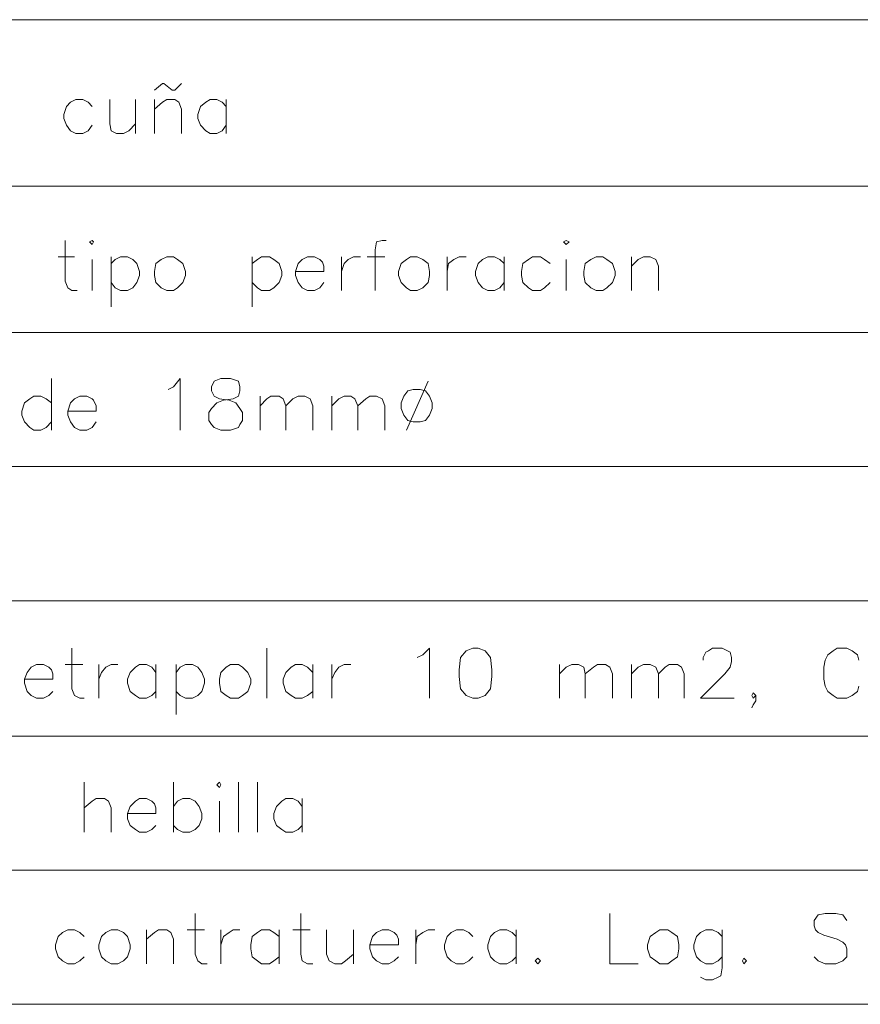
# Model space of a CAD drawing. Header units: millimetres. Extents: x 7 to 3083, y -677 to 294.
# Tile 62 of 256: x 430 to 457, y 76 to 106. Entities that reach past the tile are written whole.
import ezdxf

# ---------------------------------------------------------------- set-up
doc = ezdxf.new("R2010")
doc.units = ezdxf.units.MM
doc.layers.add('DGE_CONTORNOS', color=7, linetype='Continuous', lineweight=0)
doc.layers.add('DGE_DATOS', color=7, linetype='Continuous', lineweight=0)

# ---------------------------------------------------------------- blocks, each defined once
blk = doc.blocks.new('DGE_BT_002')
at = {"layer": 'DGE_CONTORNOS', "lineweight": 5}
for points in [[(23.5797, 106.412), (201.9723, 106.412)], [(23.5797, 101.205), (201.9723, 101.205)], [(23.5797, 96.633), (201.9723, 96.633)], [(23.5797, 92.442), (201.9723, 92.442)], [(23.5797, 88.251), (201.9723, 88.251)], [(23.5797, 84.0177), (201.9723, 84.0177)], [(23.5797, 79.8267), (201.9723, 79.8267)], [(23.5797, 75.6357), (201.9723, 75.6357)]]:
    blk.add_lwpolyline(points, dxfattribs=at)
at = {"layer": 'DGE_CONTORNOS', "lineweight": 13}
for points in [[(114.5963, 104.2107), (114.8503, 104.4224), (114.8927, 104.4224), (115.1467, 104.2107), (115.2313, 104.2107), (115.443, 104.4224)], [(112.649, 103.7027), (112.522, 103.8297), (112.3527, 103.9144), (112.141, 103.9144), (111.9717, 103.8297), (111.8447, 103.7027), (111.76, 103.4487), (111.76, 103.3217), (111.8447, 103.11), (111.9717, 102.9407), (112.141, 102.856), (112.3527, 102.856), (112.522, 102.9407), (112.649, 103.11)], [(113.1993, 103.9144), (113.1993, 103.1524), (113.2417, 102.9407), (113.411, 102.856), (113.6227, 102.856), (113.792, 102.9407), (114.0037, 103.1524)], [(114.0037, 103.9144), (114.0037, 102.856)], [(114.5963, 103.9144), (114.5963, 102.856)], [(114.5963, 103.618), (114.8503, 103.8297), (114.9773, 103.9144), (115.2313, 103.9144), (115.3583, 103.8297), (115.443, 103.618), (115.443, 102.856)], [(116.84, 103.7027), (116.713, 103.8297), (116.5437, 103.9144), (116.332, 103.9144), (116.205, 103.8297), (116.0357, 103.7027), (115.951, 103.4487), (115.951, 103.3217), (116.0357, 103.11), (116.205, 102.9407), (116.332, 102.856), (116.5437, 102.856), (116.713, 102.9407), (116.84, 103.11)], [(116.84, 103.9144), (116.84, 102.856)], [(111.8023, 99.5117), (111.8023, 98.2417), (111.887, 98.03), (112.014, 97.9454), (112.1833, 97.9454)], [(112.5643, 99.4694), (112.649, 99.5117), (112.6913, 99.4694), (112.649, 99.3847), (112.5643, 99.4694)], [(121.8353, 99.5117), (121.7083, 99.5117), (121.539, 99.4694), (121.4967, 99.2153), (121.4967, 97.9454)], [(127.381, 99.4694), (127.4657, 99.5117), (127.5503, 99.4694), (127.4657, 99.3847), (127.381, 99.4694)], [(111.5907, 99.0037), (112.0987, 99.0037)], [(112.649, 98.919), (112.649, 97.9454)], [(113.2417, 99.0037), (113.2417, 97.4374)], [(113.2417, 98.792), (113.3687, 98.919), (113.538, 99.0037), (113.7497, 99.0037), (113.919, 98.919), (114.046, 98.792), (114.1307, 98.538), (114.1307, 98.411), (114.046, 98.1993), (113.919, 98.03), (113.7497, 97.9454), (113.538, 97.9454), (113.3687, 98.03), (113.2417, 98.1993)], [(114.9773, 99.0037), (114.808, 98.919), (114.6387, 98.792), (114.5963, 98.538), (114.5963, 98.411), (114.6387, 98.1993), (114.808, 98.03), (114.9773, 97.9454), (115.189, 97.9454), (115.316, 98.03), (115.4853, 98.1993), (115.57, 98.411), (115.57, 98.538), (115.4853, 98.792), (115.316, 98.919), (115.189, 99.0037), (114.9773, 99.0037)], [(117.6443, 99.0037), (117.6443, 97.4374)], [(117.6443, 98.792), (117.8137, 98.919), (117.9407, 99.0037), (118.1947, 99.0037), (118.3217, 98.919), (118.491, 98.792), (118.5757, 98.538), (118.5757, 98.411), (118.491, 98.1993), (118.3217, 98.03), (118.1947, 97.9454), (117.9407, 97.9454), (117.8137, 98.03), (117.6443, 98.1993)], [(118.999, 98.538), (119.888, 98.538), (119.888, 98.7074), (119.8457, 98.8344), (119.761, 98.919), (119.5917, 99.0037), (119.38, 99.0037), (119.2107, 98.919), (119.0837, 98.792), (118.999, 98.538), (118.999, 98.411), (119.0837, 98.1993), (119.2107, 98.03), (119.38, 97.9454), (119.5917, 97.9454), (119.761, 98.03), (119.888, 98.1993)], [(120.4383, 99.0037), (120.4383, 97.9454)], [(120.4383, 98.538), (120.523, 98.792), (120.65, 98.919), (120.8193, 99.0037), (121.031, 99.0037)], [(121.2427, 99.0037), (121.793, 99.0037)], [(122.5973, 99.0037), (122.4703, 98.919), (122.301, 98.792), (122.2163, 98.538), (122.2163, 98.411), (122.301, 98.1993), (122.4703, 98.03), (122.5973, 97.9454), (122.809, 97.9454), (122.9783, 98.03), (123.1477, 98.1993), (123.19, 98.411), (123.19, 98.538), (123.1477, 98.792), (122.9783, 98.919), (122.809, 99.0037), (122.5973, 99.0037)], [(123.7403, 99.0037), (123.7403, 97.9454)], [(123.7403, 98.538), (123.7827, 98.792), (123.952, 98.919), (124.1213, 99.0037), (124.333, 99.0037)], [(125.5183, 98.792), (125.3913, 98.919), (125.222, 99.0037), (125.0103, 99.0037), (124.841, 98.919), (124.714, 98.792), (124.6293, 98.538), (124.6293, 98.411), (124.714, 98.1993), (124.841, 98.03), (125.0103, 97.9454), (125.222, 97.9454), (125.3913, 98.03), (125.5183, 98.1993)], [(125.5183, 99.0037), (125.5183, 97.9454)], [(126.9577, 98.792), (126.7883, 98.919), (126.6613, 99.0037), (126.4073, 99.0037), (126.2803, 98.919), (126.111, 98.792), (126.0687, 98.538), (126.0687, 98.411), (126.111, 98.1993), (126.2803, 98.03), (126.4073, 97.9454), (126.6613, 97.9454), (126.7883, 98.03), (126.9577, 98.1993)], [(127.4657, 98.919), (127.4657, 97.9454)], [(128.397, 99.0037), (128.2277, 98.919), (128.0583, 98.792), (128.016, 98.538), (128.016, 98.411), (128.0583, 98.1993), (128.2277, 98.03), (128.397, 97.9454), (128.6087, 97.9454), (128.7357, 98.03), (128.905, 98.1993), (128.9897, 98.411), (128.9897, 98.538), (128.905, 98.792), (128.7357, 98.919), (128.6087, 99.0037), (128.397, 99.0037)], [(129.4977, 99.0037), (129.4977, 97.9454)], [(129.4977, 98.7074), (129.7093, 98.919), (129.8787, 99.0037), (130.0903, 99.0037), (130.2597, 98.919), (130.3443, 98.7074), (130.3443, 97.9454)], [(111.379, 95.1937), (111.379, 93.585)], [(115.0197, 94.855), (115.189, 94.9397), (115.4007, 95.1937), (115.4007, 93.585)], [(116.6707, 95.1937), (116.459, 95.109), (116.3743, 94.9397), (116.3743, 94.8127), (116.459, 94.6434), (116.6283, 94.5587), (116.9247, 94.5164), (117.1363, 94.4317), (117.2633, 94.2624), (117.348, 94.1354), (117.348, 93.8813), (117.2633, 93.7544), (117.221, 93.6697), (116.967, 93.585), (116.6707, 93.585), (116.459, 93.6697), (116.3743, 93.7544), (116.2897, 93.8813), (116.2897, 94.1354), (116.3743, 94.2624), (116.5437, 94.4317), (116.7553, 94.5164), (117.0517, 94.5587), (117.221, 94.6434), (117.2633, 94.8127), (117.2633, 94.9397), (117.221, 95.109), (116.967, 95.1937), (116.6707, 95.1937)], [(123.1477, 95.109), (122.4703, 93.585)], [(122.682, 94.855), (122.5127, 94.8127), (122.3857, 94.6434), (122.301, 94.4317), (122.301, 94.2624), (122.3857, 94.0507), (122.5127, 93.8813), (122.682, 93.839), (122.8937, 93.839), (123.063, 93.8813), (123.19, 94.0507), (123.2747, 94.2624), (123.2747, 94.4317), (123.19, 94.6434), (123.063, 94.8127), (122.8937, 94.855), (122.682, 94.855)], [(111.379, 94.4317), (111.2097, 94.5587), (111.0403, 94.6434), (110.8287, 94.6434), (110.7017, 94.5587), (110.5323, 94.4317), (110.4477, 94.1777), (110.4477, 94.0507), (110.5323, 93.839), (110.7017, 93.6697), (110.8287, 93.585), (111.0403, 93.585), (111.2097, 93.6697), (111.379, 93.839)], [(111.887, 94.1777), (112.776, 94.1777), (112.776, 94.347), (112.6913, 94.5164), (112.649, 94.5587), (112.4797, 94.6434), (112.268, 94.6434), (112.0987, 94.5587), (111.9717, 94.4317), (111.887, 94.1777), (111.887, 94.0507), (111.9717, 93.839), (112.0987, 93.6697), (112.268, 93.585), (112.4797, 93.585), (112.649, 93.6697), (112.776, 93.839)], [(117.8983, 94.6434), (117.8983, 93.585)], [(117.8983, 94.347), (118.11, 94.5587), (118.237, 94.6434), (118.491, 94.6434), (118.618, 94.5587), (118.7027, 94.347), (118.7027, 93.585)], [(118.7027, 94.347), (118.9143, 94.5587), (119.0837, 94.6434), (119.2953, 94.6434), (119.4647, 94.5587), (119.5493, 94.347), (119.5493, 93.585)], [(120.142, 94.6434), (120.142, 93.585)], [(120.142, 94.347), (120.3537, 94.5587), (120.523, 94.6434), (120.7347, 94.6434), (120.8617, 94.5587), (120.9463, 94.347), (120.9463, 93.585)], [(120.9463, 94.347), (121.2003, 94.5587), (121.3273, 94.6434), (121.539, 94.6434), (121.7083, 94.5587), (121.793, 94.347), (121.793, 93.585)], [(112.014, 86.7694), (112.014, 85.4994), (112.0987, 85.2877), (112.268, 85.203), (112.395, 85.203)], [(118.11, 86.7694), (118.11, 85.203)], [(122.809, 86.473), (122.9783, 86.5577), (123.19, 86.7694), (123.19, 85.203)], [(124.5447, 86.7694), (124.333, 86.6847), (124.1637, 86.473), (124.1213, 86.092), (124.1213, 85.8804), (124.1637, 85.4994), (124.333, 85.2877), (124.5447, 85.203), (124.714, 85.203), (124.9257, 85.2877), (125.095, 85.4994), (125.1373, 85.8804), (125.1373, 86.092), (125.095, 86.473), (124.9257, 86.6847), (124.714, 86.7694), (124.5447, 86.7694)], [(131.7413, 86.3884), (131.7413, 86.473), (131.826, 86.6424), (131.9107, 86.6847), (132.0377, 86.7694), (132.334, 86.7694), (132.5033, 86.6847), (132.588, 86.6424), (132.6303, 86.473), (132.6303, 86.346), (132.588, 86.1767), (132.4187, 85.965), (131.6567, 85.203), (132.715, 85.203)], [(136.6097, 86.3884), (136.5673, 86.5577), (136.398, 86.6847), (136.2287, 86.7694), (135.9323, 86.7694), (135.8053, 86.6847), (135.636, 86.5577), (135.5513, 86.3884), (135.509, 86.1767), (135.509, 85.7957), (135.5513, 85.584), (135.636, 85.4147), (135.8053, 85.2877), (135.9323, 85.203), (136.2287, 85.203), (136.398, 85.2877), (136.5673, 85.4147), (136.6097, 85.584)], [(110.5323, 85.7957), (111.4213, 85.7957), (111.4213, 85.965), (111.379, 86.092), (111.2943, 86.1767), (111.125, 86.2614), (110.9133, 86.2614), (110.744, 86.1767), (110.617, 86.0074), (110.5323, 85.7957), (110.5323, 85.6687), (110.617, 85.4147), (110.744, 85.2877), (110.9133, 85.203), (111.125, 85.203), (111.2943, 85.2877), (111.4213, 85.4147)], [(111.8023, 86.2614), (112.3527, 86.2614)], [(112.8607, 86.2614), (112.8607, 85.203)], [(112.8607, 85.7957), (112.9453, 86.0074), (113.0723, 86.1767), (113.2417, 86.2614), (113.4533, 86.2614)], [(114.6387, 86.0074), (114.5117, 86.1767), (114.3423, 86.2614), (114.1307, 86.2614), (114.0037, 86.1767), (113.8343, 86.0074), (113.7497, 85.7957), (113.7497, 85.6687), (113.8343, 85.4147), (114.0037, 85.2877), (114.1307, 85.203), (114.3423, 85.203), (114.5117, 85.2877), (114.6387, 85.4147)], [(114.6387, 86.2614), (114.6387, 85.203)], [(115.2737, 86.2614), (115.2737, 84.695)], [(115.2737, 86.0074), (115.4007, 86.1767), (115.57, 86.2614), (115.7817, 86.2614), (115.951, 86.1767), (116.078, 86.0074), (116.1627, 85.7957), (116.1627, 85.6687), (116.078, 85.4147), (115.951, 85.2877), (115.7817, 85.203), (115.57, 85.203), (115.4007, 85.2877), (115.2737, 85.4147)], [(116.967, 86.2614), (116.84, 86.1767), (116.6707, 86.0074), (116.6283, 85.7957), (116.6283, 85.6687), (116.6707, 85.4147), (116.84, 85.2877), (116.967, 85.203), (117.221, 85.203), (117.348, 85.2877), (117.5173, 85.4147), (117.602, 85.6687), (117.602, 85.7957), (117.5173, 86.0074), (117.348, 86.1767), (117.221, 86.2614), (116.967, 86.2614)], [(119.5493, 86.0074), (119.38, 86.1767), (119.2107, 86.2614), (118.999, 86.2614), (118.872, 86.1767), (118.7027, 86.0074), (118.618, 85.7957), (118.618, 85.6687), (118.7027, 85.4147), (118.872, 85.2877), (118.999, 85.203), (119.2107, 85.203), (119.38, 85.2877), (119.5493, 85.4147)], [(119.5493, 86.2614), (119.5493, 85.203)], [(120.142, 86.2614), (120.142, 85.203)], [(120.142, 85.7957), (120.2267, 86.0074), (120.3537, 86.1767), (120.523, 86.2614), (120.7347, 86.2614)], [(127.254, 86.2614), (127.254, 85.203)], [(127.254, 85.965), (127.4657, 86.1767), (127.635, 86.2614), (127.8467, 86.2614), (128.016, 86.1767), (128.0583, 85.965), (128.0583, 85.203)], [(128.0583, 85.965), (128.3123, 86.1767), (128.4393, 86.2614), (128.6933, 86.2614), (128.8203, 86.1767), (128.905, 85.965), (128.905, 85.203)], [(129.4977, 86.2614), (129.4977, 85.203)], [(129.4977, 85.965), (129.7093, 86.1767), (129.8787, 86.2614), (130.0903, 86.2614), (130.2597, 86.1767), (130.3443, 85.965), (130.3443, 85.203)], [(130.3443, 85.965), (130.556, 86.1767), (130.683, 86.2614), (130.937, 86.2614), (131.064, 86.1767), (131.1487, 85.965), (131.1487, 85.203)], [(133.3923, 85.2877), (133.3077, 85.3724), (133.2653, 85.2877), (133.3077, 85.203), (133.3923, 85.2877), (133.3923, 85.1184), (133.3077, 84.9914), (133.2653, 84.9067)], [(112.395, 82.5784), (112.395, 81.012)], [(115.189, 82.5784), (115.189, 81.012)], [(116.5437, 82.4937), (116.6283, 82.5784), (116.6707, 82.4937), (116.6283, 82.409), (116.5437, 82.4937)], [(117.221, 82.5784), (117.221, 81.012)], [(117.8137, 82.5784), (117.8137, 81.012)], [(112.395, 81.774), (112.649, 81.9857), (112.776, 82.0704), (113.03, 82.0704), (113.157, 81.9857), (113.2417, 81.774), (113.2417, 81.012)], [(113.7497, 81.6047), (114.6387, 81.6047), (114.6387, 81.774), (114.5963, 81.901), (114.5117, 81.9857), (114.3423, 82.0704), (114.1307, 82.0704), (114.0037, 81.9857), (113.8343, 81.8164), (113.7497, 81.6047), (113.7497, 81.4354), (113.8343, 81.2237), (114.0037, 81.0967), (114.1307, 81.012), (114.3423, 81.012), (114.5117, 81.0967), (114.6387, 81.2237)], [(115.189, 81.8164), (115.316, 81.9857), (115.4853, 82.0704), (115.697, 82.0704), (115.8663, 81.9857), (115.9933, 81.8164), (116.078, 81.6047), (116.078, 81.4354), (115.9933, 81.2237), (115.8663, 81.0967), (115.697, 81.012), (115.4853, 81.012), (115.316, 81.0967), (115.189, 81.2237)], [(116.6283, 81.9857), (116.6283, 81.012)], [(119.2107, 81.8164), (119.0837, 81.9857), (118.9143, 82.0704), (118.7027, 82.0704), (118.5757, 81.9857), (118.4063, 81.8164), (118.3217, 81.6047), (118.3217, 81.4354), (118.4063, 81.2237), (118.5757, 81.0967), (118.7027, 81.012), (118.9143, 81.012), (119.0837, 81.0967), (119.2107, 81.2237)], [(119.2107, 82.0704), (119.2107, 81.012)], [(115.8663, 78.472), (115.8663, 77.202), (115.951, 76.9904), (116.078, 76.9057), (116.2473, 76.9057)], [(119.1683, 78.472), (119.1683, 77.202), (119.2107, 76.9904), (119.38, 76.9057), (119.5493, 76.9057)], [(128.8203, 78.472), (128.8203, 76.9057), (129.7093, 76.9057)], [(136.2287, 78.2604), (136.1017, 78.4297), (135.89, 78.472), (135.5513, 78.472), (135.3397, 78.4297), (135.2127, 78.2604), (135.2127, 78.091), (135.255, 77.964), (135.3397, 77.8794), (135.509, 77.7947), (135.9323, 77.6677), (136.1017, 77.583), (136.1863, 77.4984), (136.2287, 77.3714), (136.2287, 77.1174), (136.1017, 76.9904), (135.89, 76.9057), (135.5513, 76.9057), (135.3397, 76.9904), (135.2127, 77.1174)], [(112.395, 77.7524), (112.268, 77.8794), (112.0987, 77.964), (111.887, 77.964), (111.7177, 77.8794), (111.5907, 77.7524), (111.506, 77.4984), (111.506, 77.3714), (111.5907, 77.1174), (111.7177, 76.9904), (111.887, 76.9057), (112.0987, 76.9057), (112.268, 76.9904), (112.395, 77.1174)], [(113.2417, 77.964), (113.0723, 77.8794), (112.9453, 77.7524), (112.8607, 77.4984), (112.8607, 77.3714), (112.9453, 77.1174), (113.0723, 76.9904), (113.2417, 76.9057), (113.4533, 76.9057), (113.6227, 76.9904), (113.7497, 77.1174), (113.8343, 77.3714), (113.8343, 77.4984), (113.7497, 77.7524), (113.6227, 77.8794), (113.4533, 77.964), (113.2417, 77.964)], [(114.3423, 77.964), (114.3423, 76.9057)], [(114.3423, 77.6677), (114.5963, 77.8794), (114.7233, 77.964), (114.9773, 77.964), (115.1043, 77.8794), (115.189, 77.6677), (115.189, 76.9057)], [(115.6123, 77.964), (116.1627, 77.964)], [(116.6707, 77.964), (116.6707, 76.9057)], [(116.6707, 77.4984), (116.7553, 77.7524), (116.9247, 77.8794), (117.0517, 77.964), (117.2633, 77.964)], [(118.491, 77.7524), (118.3217, 77.8794), (118.1947, 77.964), (117.9407, 77.964), (117.8137, 77.8794), (117.6443, 77.7524), (117.602, 77.4984), (117.602, 77.3714), (117.6443, 77.1174), (117.8137, 76.9904), (117.9407, 76.9057), (118.1947, 76.9057), (118.3217, 76.9904), (118.491, 77.1174)], [(118.491, 77.964), (118.491, 76.9057)], [(118.9143, 77.964), (119.4647, 77.964)], [(119.9727, 77.964), (119.9727, 77.202), (120.0573, 76.9904), (120.2267, 76.9057), (120.4383, 76.9057), (120.5653, 76.9904), (120.8193, 77.202)], [(120.8193, 77.964), (120.8193, 76.9057)], [(121.3273, 77.4984), (122.2163, 77.4984), (122.2163, 77.6677), (122.174, 77.7947), (122.0893, 77.8794), (121.92, 77.964), (121.7083, 77.964), (121.539, 77.8794), (121.412, 77.7524), (121.3273, 77.4984), (121.3273, 77.3714), (121.412, 77.1174), (121.539, 76.9904), (121.7083, 76.9057), (121.92, 76.9057), (122.0893, 76.9904), (122.2163, 77.1174)], [(122.7667, 77.964), (122.7667, 76.9057)], [(122.7667, 77.4984), (122.809, 77.7524), (122.9783, 77.8794), (123.1477, 77.964), (123.3593, 77.964)], [(124.5447, 77.7524), (124.4177, 77.8794), (124.2483, 77.964), (124.0367, 77.964), (123.8673, 77.8794), (123.7403, 77.7524), (123.6557, 77.4984), (123.6557, 77.3714), (123.7403, 77.1174), (123.8673, 76.9904), (124.0367, 76.9057), (124.2483, 76.9057), (124.4177, 76.9904), (124.5447, 77.1174)], [(125.8993, 77.7524), (125.7723, 77.8794), (125.603, 77.964), (125.3913, 77.964), (125.222, 77.8794), (125.095, 77.7524), (125.0103, 77.4984), (125.0103, 77.3714), (125.095, 77.1174), (125.222, 76.9904), (125.3913, 76.9057), (125.603, 76.9057), (125.7723, 76.9904), (125.8993, 77.1174)], [(125.8993, 77.964), (125.8993, 76.9057)], [(130.3867, 77.964), (130.2597, 77.8794), (130.0903, 77.7524), (130.0057, 77.4984), (130.0057, 77.3714), (130.0903, 77.1174), (130.2597, 76.9904), (130.3867, 76.9057), (130.6407, 76.9057), (130.7677, 76.9904), (130.937, 77.1174), (130.9793, 77.3714), (130.9793, 77.4984), (130.937, 77.7524), (130.7677, 77.8794), (130.6407, 77.964), (130.3867, 77.964)], [(132.334, 77.7524), (132.207, 77.8794), (132.0377, 77.964), (131.826, 77.964), (131.6567, 77.8794), (131.5297, 77.7524), (131.445, 77.4984), (131.445, 77.3714), (131.5297, 77.1174), (131.6567, 76.9904), (131.826, 76.9057), (132.0377, 76.9057), (132.207, 76.9904), (132.334, 77.1174)], [(132.334, 77.964), (132.334, 76.7787), (132.2917, 76.5247), (132.207, 76.4824), (132.0377, 76.3977), (131.826, 76.3977), (131.6567, 76.4824)], [(126.5767, 77.075), (126.6613, 76.9904), (126.5767, 76.9057), (126.492, 76.9904), (126.5767, 77.075)], [(133.0113, 77.075), (133.096, 76.9904), (133.0113, 76.9057), (132.969, 76.9904), (133.0113, 77.075)]]:
    blk.add_lwpolyline(points, dxfattribs=at)
at = {"layer": 'DGE_DATOS', "flags": 1}
for tag, p in [('NORMA', (12, -5)), ('LAMINA', (12, -8)), ('PAGINA_PDF', (12, -11))]:
    blk.add_attdef(tag, p, '', height=1.5, dxfattribs=at)

msp = doc.modelspace()

# ---------------------------------------------------------------- block references
msp.add_blockref('DGE_BT_002', (320, 0))

doc.saveas('drawing.dxf')
